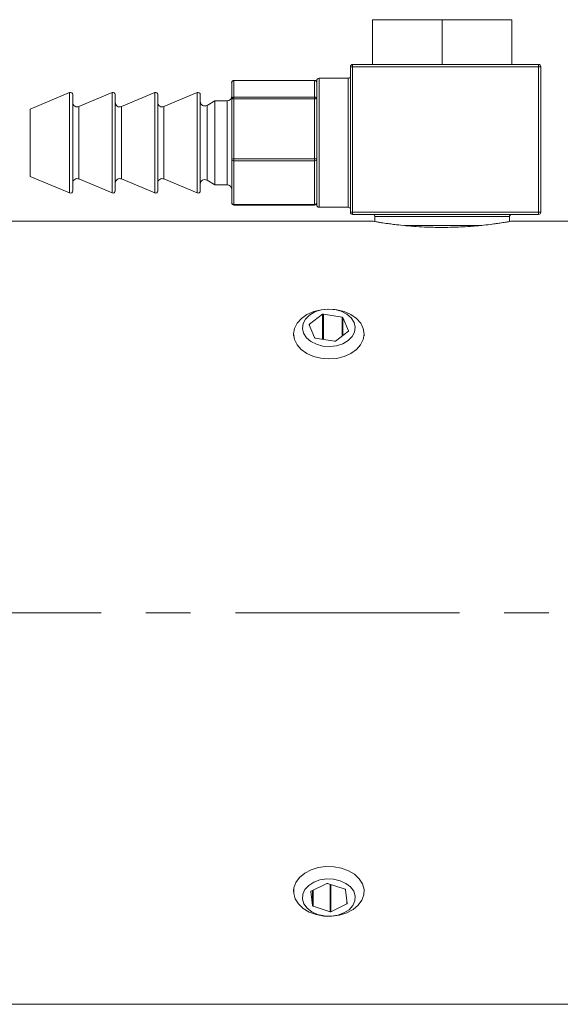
# Model space of a CAD drawing. Header units: inches. Extents: x 0.8 to 15.5, y 0.6 to 10.3.
# Tile 6 of 22: x 7.9 to 9.1, y 0.7 to 2.9. Entities that reach past the tile are written whole.
import ezdxf

# ---------------------------------------------------------------- set-up
doc = ezdxf.new("R2010")
doc.units = ezdxf.units.IN
doc.header["$MEASUREMENT"] = 0
doc.linetypes.add('CENTERX2', pattern=[0.8, 0.5, -0.1, 0.1, -0.1])
doc.layers.add('FORMAT', color=7, linetype='Continuous')

msp = doc.modelspace()

# ---------------------------------------------------------------- linework, layer by layer
at = {"color": 7, "linetype": 'Continuous', "lineweight": 15}
for p, q in [((8.716, 2.8893), (8.716, 2.7893)), ((8.716, 2.8893), (8.8715, 2.8893)), ((8.8715, 2.8893), (8.8715, 2.7893)), ((8.8715, 2.8893), (9.027, 2.8893)), ((9.027, 2.8893), (9.027, 2.7893)), ((8.6665, 2.4593), (8.6665, 2.7843)), ((8.6715, 2.7843), (8.6665, 2.7843)), ((8.6715, 2.7843), (8.6715, 2.7893)), ((8.6715, 2.7893), (9.0865, 2.7893)), ((8.6715, 2.7843), (8.6715, 2.4593)), ((9.0865, 2.7843), (8.6715, 2.7843)), ((9.0865, 2.7843), (9.0865, 2.7893)), ((9.0865, 2.4593), (9.0865, 2.7843)), ((9.0865, 2.7843), (9.0915, 2.7843)), ((9.0915, 2.7843), (9.0915, 2.4593)), ((8.5865, 2.7535), (8.4065, 2.7535)), ((8.4065, 2.7535), (8.4065, 2.7533)), ((8.4065, 2.7533), (8.4065, 2.7162)), ((8.5865, 2.7533), (8.4065, 2.7533)), ((8.5865, 2.7535), (8.5865, 2.7533)), ((8.5865, 2.7162), (8.5865, 2.7533)), ((8.5915, 2.4753), (8.5915, 2.7533)), ((8.6615, 2.7583), (8.5965, 2.7583)), ((8.5965, 2.7583), (8.5965, 2.4703)), ((8.6615, 2.4703), (8.6615, 2.7583)), ((8.4015, 2.7114), (8.4015, 2.7485)), ((8.0396, 2.7266), (7.9515, 2.6893)), ((8.0396, 2.693), (8.0396, 2.7266)), ((8.0465, 2.7219), (8.0465, 2.5067)), ((8.1346, 2.7266), (8.0604, 2.6952)), ((8.1346, 2.693), (8.1346, 2.7266)), ((8.1415, 2.7219), (8.1415, 2.5067)), ((8.2296, 2.7266), (8.1554, 2.6952)), ((8.2296, 2.693), (8.2296, 2.7266)), ((8.2365, 2.7219), (8.2365, 2.5067)), ((8.3246, 2.7266), (8.2504, 2.6952)), ((8.3246, 2.693), (8.3246, 2.7266)), ((8.3315, 2.7219), (8.3315, 2.5067)), ((8.3642, 2.7081), (8.3465, 2.6979)), ((8.3915, 2.7081), (8.3642, 2.7081)), ((8.3642, 2.7081), (8.3642, 2.5206)), ((8.3915, 2.68), (8.3915, 2.7081)), ((8.4015, 2.5772), (8.4015, 2.7114)), ((8.4065, 2.7162), (8.5865, 2.7162)), ((8.4065, 2.7162), (8.4065, 2.7126)), ((8.4065, 2.7126), (8.4065, 2.5785)), ((8.5865, 2.7126), (8.4065, 2.7126)), ((8.5865, 2.7162), (8.5865, 2.7126)), ((8.5865, 2.5785), (8.5865, 2.7126)), ((7.9515, 2.6893), (7.9515, 2.5393)), ((8.0396, 2.5021), (8.0396, 2.693)), ((8.0604, 2.6952), (8.0604, 2.5334)), ((8.1346, 2.5021), (8.1346, 2.693)), ((8.1554, 2.6952), (8.1554, 2.5334)), ((8.2296, 2.5021), (8.2296, 2.693)), ((8.2504, 2.6952), (8.2504, 2.5334)), ((8.3246, 2.5021), (8.3246, 2.693)), ((8.3465, 2.6979), (8.3465, 2.5307)), ((8.3915, 2.5206), (8.3915, 2.68)), ((8.4015, 2.4801), (8.4015, 2.5772)), ((8.4065, 2.5785), (8.5865, 2.5785)), ((8.4065, 2.5785), (8.4065, 2.5737)), ((8.5865, 2.5785), (8.5865, 2.5737)), ((8.5865, 2.5737), (8.4065, 2.5737)), ((8.4065, 2.5737), (8.4065, 2.4766)), ((8.5865, 2.4766), (8.5865, 2.5737)), ((7.9515, 2.5393), (8.0396, 2.5021)), ((8.0604, 2.5334), (8.1346, 2.5021)), ((8.1554, 2.5334), (8.2296, 2.5021)), ((8.2504, 2.5334), (8.3246, 2.5021)), ((8.3465, 2.5307), (8.3642, 2.5206)), ((8.3642, 2.5206), (8.3915, 2.5206)), ((8.4065, 2.4766), (8.5865, 2.4766)), ((8.4065, 2.4766), (8.4065, 2.4751)), ((8.4065, 2.4751), (8.5865, 2.4751)), ((8.5865, 2.4766), (8.5865, 2.4751)), ((8.5965, 2.4703), (8.6615, 2.4703)), ((8.6665, 2.4593), (8.6715, 2.4593)), ((8.6715, 2.4543), (8.6715, 2.4593)), ((8.6715, 2.4593), (9.0865, 2.4593)), ((9.0865, 2.4543), (8.6715, 2.4543)), ((8.7215, 2.4493), (8.7215, 2.4382)), ((8.8715, 2.4493), (8.7215, 2.4493)), ((9.0215, 2.4493), (8.8715, 2.4493)), ((9.0215, 2.4382), (9.0215, 2.4493)), ((9.0865, 2.4543), (9.0865, 2.4593)), ((9.0915, 2.4593), (9.0865, 2.4593)), ((8.7152, 2.4393), (7.7435, 2.4393)), ((8.7874, 2.4293), (8.8715, 2.4293)), ((8.8715, 2.4293), (8.9558, 2.4293)), ((9.7435, 2.4393), (9.0278, 2.4393)), ((8.6045, 2.231), (8.575, 2.2087)), ((8.6045, 2.1753), (8.6045, 2.231)), ((8.6484, 2.2245), (8.6064, 2.2314)), ((8.6064, 2.175), (8.6064, 2.2314)), ((8.6484, 2.1827), (8.6484, 2.2245)), ((8.6625, 2.1944), (8.6499, 2.2236)), ((8.6499, 2.1838), (8.6499, 2.2236)), ((8.5745, 2.2074), (8.5868, 2.1789)), ((8.575, 2.2063), (8.575, 2.2087)), ((8.5398, 2.1869), (8.5398, 2.183)), ((8.6333, 2.1713), (8.662, 2.193)), ((8.6625, 2.1936), (8.6625, 2.1944)), ((8.6972, 2.183), (8.6972, 2.1869)), ((8.5882, 2.178), (8.6314, 2.1709)), ((8.6139, 0.9593), (8.5793, 0.9424)), ((8.6549, 0.9464), (8.6158, 0.9595)), ((8.6212, 0.9577), (8.6212, 0.8961)), ((8.6231, 0.957), (8.6231, 0.8962)), ((8.5398, 0.9456), (8.5398, 0.9417)), ((8.5784, 0.9414), (8.5784, 0.9412)), ((8.5784, 0.9412), (8.582, 0.9099)), ((8.582, 0.9438), (8.582, 0.9099)), ((8.5832, 0.9443), (8.5832, 0.9088)), ((8.6595, 0.9148), (8.656, 0.9452)), ((8.6972, 0.9417), (8.6972, 0.9456)), ((8.5832, 0.9088), (8.6212, 0.8961)), ((8.6231, 0.8962), (8.6587, 0.9135)), ((8.6587, 0.9221), (8.6587, 0.9135)), ((7.7435, 0.6893), (9.7435, 0.6893))]:
    msp.add_line(p, q, dxfattribs=at)
at = {"color": 7, "linetype": 'Continuous', "lineweight": 15, "flags": 128}
for points in [[(8.6363, 2.2412), (8.6529, 2.237), (8.6678, 2.2303), (8.6802, 2.2215), (8.6896, 2.2109), (8.6953, 2.1991), (8.6972, 2.1867), (8.6952, 2.1744), (8.6893, 2.1626), (8.6799, 2.1521), (8.6674, 2.1433), (8.6524, 2.1367), (8.6357, 2.1326), (8.6182, 2.1313), (8.6007, 2.1327), (8.5841, 2.1369), (8.5692, 2.1435), (8.5568, 2.1524), (8.5474, 2.163), (8.5417, 2.1747), (8.5398, 2.1871), (8.5418, 2.1995), (8.5477, 2.2113), (8.5571, 2.2218), (8.5696, 2.2306), (8.5846, 2.2372), (8.6013, 2.2413), (8.6188, 2.2426), (8.6363, 2.2412)], [(8.6318, 2.2415), (8.6165, 2.2426), (8.6013, 2.2408), (8.5873, 2.2363), (8.5754, 2.2294), (8.5664, 2.2205), (8.561, 2.2103), (8.5595, 2.1995), (8.562, 2.1887), (8.5684, 2.1788), (8.5782, 2.1704), (8.5907, 2.164), (8.6052, 2.1602), (8.6205, 2.1591), (8.6357, 2.1609), (8.6497, 2.1654), (8.6616, 2.1723), (8.6706, 2.1812), (8.676, 2.1914), (8.6775, 2.2023), (8.675, 2.213), (8.6686, 2.223), (8.6588, 2.2314), (8.6463, 2.2377), (8.6318, 2.2415)], [(8.697, 0.9462), (8.6964, 0.9337), (8.692, 0.9217), (8.6839, 0.9106), (8.6724, 0.9011), (8.6583, 0.8936), (8.6422, 0.8886), (8.6249, 0.8862), (8.6073, 0.8866), (8.5902, 0.8897), (8.5746, 0.8955), (8.5611, 0.9035), (8.5506, 0.9135), (8.5434, 0.9249), (8.54, 0.9371), (8.5406, 0.9496), (8.545, 0.9617), (8.5531, 0.9727), (8.5646, 0.9822), (8.5787, 0.9897), (8.5948, 0.9948), (8.6121, 0.9972), (8.6297, 0.9968), (8.6468, 0.9936), (8.6624, 0.9879), (8.6759, 0.9798), (8.6864, 0.9698), (8.6936, 0.9584), (8.697, 0.9462)], [(8.6774, 0.9312), (8.6741, 0.9418), (8.6671, 0.9515), (8.6567, 0.9596), (8.6438, 0.9655), (8.6291, 0.9688), (8.6137, 0.9694), (8.5986, 0.9671), (8.5849, 0.9621), (8.5735, 0.9548), (8.5651, 0.9456), (8.5604, 0.9352), (8.5596, 0.9244), (8.5629, 0.9137), (8.5699, 0.904), (8.5803, 0.8959), (8.5932, 0.89), (8.6079, 0.8867), (8.6233, 0.8861), (8.6384, 0.8884), (8.6521, 0.8934), (8.6635, 0.9007), (8.6719, 0.9099), (8.6766, 0.9203), (8.6774, 0.9312)]]:
    msp.add_lwpolyline(points, dxfattribs=at)
at = {"color": 7, "linetype": 'Continuous', "lineweight": 15}
for centre, radius, start, end in [((8.6715, 2.7843), 0.005, 90, 180), ((9.0865, 2.7843), 0.005, 0, 90), ((8.4065, 2.7485), 0.005, 90, 180), ((8.4064, 2.7484), 0.00491, 88.9556, 178.9161), ((8.5865, 2.7485), 0.005, 0, 90), ((8.5866, 2.7484), 0.00491, 1.0839, 91.0444), ((8.5965, 2.7533), 0.005, 90, 180), ((8.6615, 2.7633), 0.005, 270, 0), ((8.0415, 2.7219), 0.005, 0, 112.9277), ((8.1365, 2.7219), 0.005, 0, 112.9277), ((8.2315, 2.7219), 0.005, 0, 112.9277), ((8.3265, 2.7219), 0.005, 0, 112.9277), ((8.3415, 2.7066), 0.01, 180, 299.8581), ((8.3915, 2.7181), 0.01, 270, 0), ((8.4064, 2.7113), 0.00491, 88.9556, 178.9161), ((8.4053, 2.7067), 0.00605, 78.835, 129.2379), ((8.5866, 2.7113), 0.00491, 1.0839, 91.0444), ((8.5877, 2.7067), 0.00605, 50.7621, 101.165), ((8.0565, 2.7044), 0.01, 180, 292.9277), ((8.1515, 2.7044), 0.01, 180, 292.9277), ((8.2465, 2.7044), 0.01, 180, 292.9277), ((8.4053, 2.5725), 0.00605, 78.835, 129.2379), ((8.4059, 2.5781), 0.00447, 191.0923, 277.8902), ((8.5877, 2.5725), 0.00605, 50.7621, 101.165), ((8.5871, 2.5781), 0.00447, 262.1098, 348.9077), ((8.0565, 2.5242), 0.01, 67.0723, 180), ((8.1515, 2.5242), 0.01, 67.0723, 180), ((8.2465, 2.5242), 0.01, 67.0723, 180), ((8.3415, 2.522), 0.01, 60.1419, 180), ((8.3915, 2.5106), 0.01, 360, 90), ((8.0415, 2.5067), 0.005, 247.0723, 360), ((8.1365, 2.5067), 0.005, 247.0723, 360), ((8.2315, 2.5067), 0.005, 247.0723, 360), ((8.3265, 2.5067), 0.005, 247.0723, 360), ((8.4065, 2.4801), 0.005, 180, 270), ((8.4059, 2.481), 0.00447, 191.0923, 277.8902), ((8.5865, 2.4801), 0.005, 270, 0), ((8.5871, 2.481), 0.00447, 262.1098, 348.9077), ((8.5965, 2.4753), 0.005, 180, 270), ((8.6615, 2.4653), 0.005, 360, 90), ((8.6715, 2.4593), 0.005, 180, 270), ((8.7165, 2.4493), 0.005, 0, 90), ((9.0265, 2.4493), 0.005, 90, 180), ((9.0865, 2.4593), 0.005, 270, 0), ((8.6059, 2.229), 0.00251, 79.624, 124.6802), ((8.6483, 2.2227), 0.00184, 28.5802, 84.5026), ((8.5756, 2.2078), 0.00112, 122.4162, 201.2504), ((8.5884, 2.1798), 0.00184, 208.5802, 264.5026), ((8.6614, 2.194), 0.00112, 302.4162, 21.2504), ((8.6319, 2.1734), 0.00251, 259.624, 304.6802), ((8.615, 0.9569), 0.00266, 71.6543, 114.9589), ((8.6545, 0.9449), 0.00151, 12.2553, 76.4815), ((8.5797, 0.9412), 0.0013, 110.6464, 181.7593), ((8.5835, 0.9102), 0.00151, 192.2553, 256.4815), ((8.6582, 0.9148), 0.0013, 290.6464, 1.7593), ((8.622, 0.8986), 0.00266, 251.6543, 294.9589)]:
    msp.add_arc(centre, radius, start, end, dxfattribs=at)
msp.add_open_spline([(9.0278, 2.4393), (9.0278, 2.4393), (9.0279, 2.4393), (9.0266, 2.4391), (9.0234, 2.4385), (9.0178, 2.4375), (9.0109, 2.4364), (9.0022, 2.435), (8.9915, 2.4335), (8.9796, 2.4319), (8.9663, 2.4303), (8.9515, 2.4289), (8.9359, 2.4276), (8.9194, 2.4264), (8.9022, 2.4257), (8.8848, 2.4252), (8.8672, 2.4251), (8.8499, 2.4254), (8.8328, 2.426), (8.8161, 2.4269), (8.8004, 2.4281), (8.7853, 2.4295), (8.7712, 2.431), (8.7586, 2.4326), (8.747, 2.4341), (8.7369, 2.4356), (8.729, 2.4369), (8.7224, 2.438), (8.7176, 2.4388), (8.7156, 2.4392), (8.7148, 2.4393), (8.7151, 2.4393), (8.7152, 2.4393)], degree=3, knots=[0, 0, 0, 0, 0.016294, 0.034441, 0.086586, 0.122115, 0.140043, 0.192474, 0.228183, 0.2462, 0.299351, 0.335568, 0.353846, 0.407051, 0.443329, 0.461643, 0.514121, 0.549895, 0.567952, 0.620062, 0.65556, 0.673471, 0.726138, 0.762011, 0.780111, 0.833396, 0.869713, 0.888045, 0.941052, 0.977196, 0.995443, 1, 1, 1, 1], dxfattribs=at)
at = {"layer": 'FORMAT', "color": 7, "linetype": 'CENTERX2', "lineweight": 0}
msp.add_line((6.8099, 1.5643), (11.1825, 1.5643), dxfattribs=at)

doc.saveas('drawing.dxf')
